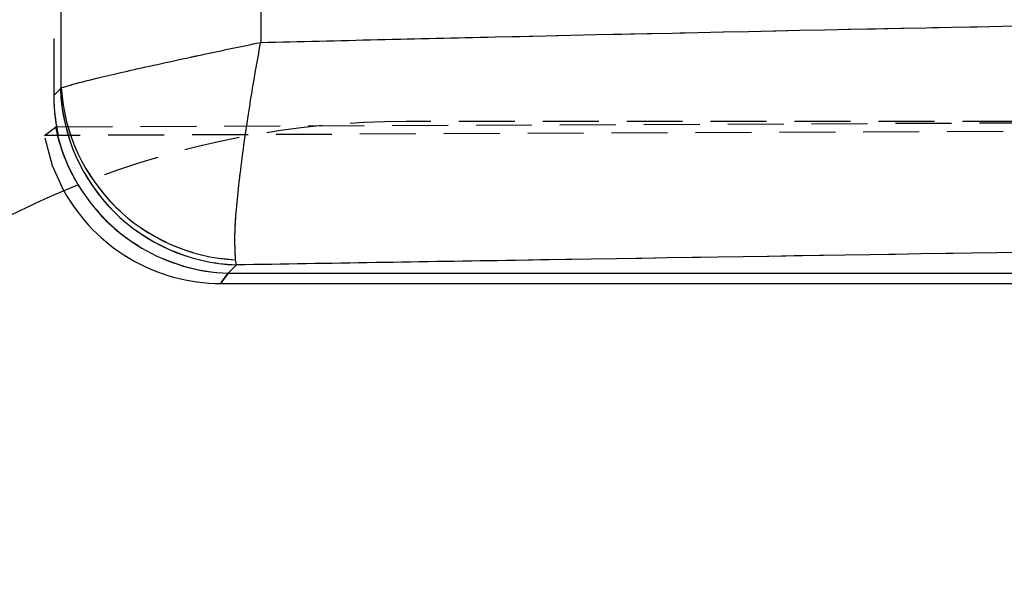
# Model space of a CAD drawing. Extents: x 82 to 397, y 14 to 279.
# Tile 16 of 38: x 241 to 263, y 239 to 252. Entities that reach past the tile are written whole.
import ezdxf

# ---------------------------------------------------------------- set-up
doc = ezdxf.new("R2010")
doc.units = 0
doc.linetypes.add('HIDDEN', pattern=[1.905, 1.27, -0.635])
doc.layers.get('0').update_dxf_attribs({"linetype": 'CONTINUOUS'})
doc.styles.add('SLDTEXTSTYLE0', font='TXT', dxfattribs={"width": 0.75})
doc.dimstyles.new('SLDDIMSTYLE1', dxfattribs={"dimtxt": 3.5, "dimasz": 3.302, "dimexe": 0, "dimexo": 0.0625, "dimgap": 0.875, "dimtad": 1, "dimdec": 0, "dimrnd": 1e-09, "dimzin": 12, "dimtxsty": 'SLDTEXTSTYLE0', "dimsah": 1, "dimcen": 0.09, "dimazin": 3, "dimtfac": 1, "dimtofl": 0, "dimtmove": 0, "dimatfit": 3, "dimtolj": 1, "dimtzin": 12})

# ---------------------------------------------------------------- blocks, each defined once
blk = doc.blocks.new('_D_1')
at = {"color": 179, "linetype": 'CONTINUOUS'}
for p, q in [((279.961, 267.698), (308.997, 267.698)), ((307.997, 267.698), (307.997, 205.945)), ((212.52, 205.945), (308.997, 205.945))]:
    blk.add_line(p, q, dxfattribs=at)
for points in [[(307.997, 267.698), (307.489, 264.396), (308.505, 264.396)], [(307.997, 205.945), (308.505, 209.247), (307.489, 209.247)]]:
    blk.add_solid(points, dxfattribs=at)
at = {"color": 179, "linetype": 'CONTINUOUS', "insert": (303.486, 229.333, 0.1), "char_height": 3.5, "attachment_point": 1, "rotation": 90, "style": 'SLDTEXTSTYLE0'}
blk.add_mtext('62', dxfattribs=at)
blk = doc.blocks.new('_D_2')
at = {"color": 179, "linetype": 'CONTINUOUS'}
for p, q in [((91.286, 226.351), (91.286, 275.39)), ((301.743, 256.275), (301.743, 275.39)), ((301.743, 274.39), (91.286, 274.39))]:
    blk.add_line(p, q, dxfattribs=at)
for points in [[(91.286, 274.39), (94.588, 273.882), (94.588, 274.898)], [(301.743, 274.39), (298.441, 274.898), (298.441, 273.882)]]:
    blk.add_solid(points, dxfattribs=at)
at = {"color": 179, "linetype": 'CONTINUOUS', "insert": (185.977, 278.902, 0.1), "char_height": 3.5, "attachment_point": 1, "style": 'SLDTEXTSTYLE0'}
blk.add_mtext('210', dxfattribs=at)

msp = doc.modelspace()

# ---------------------------------------------------------------- linework, layer by layer
at = {"color": 7, "linetype": 'HIDDEN'}
for p, q in [((241.3466, 261.3519), (241.3466, 250.5359)), ((241.3466, 250.5359), (241.497, 250.6864)), ((241.497, 250.6864), (241.5149, 250.7094)), ((241.3466, 250.5359), (241.37, 250.5594)), ((241.4086, 249.8254), (295.3724, 250.0438)), ((289.915, 249.9427), (249.3444, 249.9427)), ((295.2863, 249.8595), (241.1373, 249.6238)), ((241.1373, 249.6238), (241.3858, 249.8171)), ((245.4953, 246.688), (245.3055, 246.4983)), ((245.4953, 246.688), (245.4752, 246.8016)), ((245.3055, 246.4983), (270.2485, 246.4983))]:
    msp.add_line(p, q, dxfattribs=at)
at = {"color": 8, "linetype": 'CONTINUOUS'}
msp.add_line((241.37, 250.5594), (241.497, 250.6864), dxfattribs=at)
at = {"color": 7, "linetype": 'CONTINUOUS'}
for p, q in [((241.497, 250.6864), (241.5149, 250.7094)), ((245.4953, 246.688), (245.3055, 246.4983)), ((245.4953, 246.688), (245.4752, 246.8016)), ((245.3055, 246.4983), (270.2485, 246.4983)), ((245.1359, 246.267), (270.2485, 246.267))]:
    msp.add_line(p, q, dxfattribs=at)
at = {"color": 7, "linetype": 'HIDDEN', "flags": 128}
for points in [[(241.5771, 248.3728), (241.3205, 248.9391), (241.1372, 249.6243)], [(245.3055, 246.4983), (245.1548, 246.2927), (245.1359, 246.267)]]:
    msp.add_lwpolyline(points, dxfattribs=at)
at = {"color": 8, "linetype": 'CONTINUOUS', "flags": 128}
msp.add_lwpolyline([(245.1359, 246.267), (245.1548, 246.2927), (245.3055, 246.4983)], dxfattribs=at)
at = {"color": 7, "linetype": 'CONTINUOUS'}
for centre, radius, start, end in [((245.6399, 250.8309), 4.1454, 181.99803, 268.00193), ((245.6914, 250.9814), 4.1854, 183.72518, 267.03815), ((249.3443, 229.9427), 20, 111.85815, 121.55846), ((245.1359, 250.327), 4.06, 208.77086, 270.1471)]:
    msp.add_arc(centre, radius, start, end, dxfattribs=at)
at = {"color": 7, "linetype": 'HIDDEN'}
for centre, radius, start, end in [((245.6399, 250.8309), 4.1454, 181.99803, 268.00193), ((245.6914, 250.9814), 4.1854, 183.72518, 267.03815), ((249.3443, 229.9427), 20, 90, 111.85815), ((245.4308, 250.6402), 4.1279, 191.50163, 211.15121), ((245.4531, 250.6469), 4.1513, 194.2505, 267.96272)]:
    msp.add_arc(centre, radius, start, end, dxfattribs=at)
at = {"color": 8, "linetype": 'CONTINUOUS'}
msp.add_arc((245.4493, 250.6387), 4.143, 211.00129, 268.01125, dxfattribs=at)
at = {"color": 7, "linetype": 'CONTINUOUS'}
msp.add_ellipse((245.4661, 250.6571), major_axis=(2.9187, 2.9938), ratio=0.9710246, start_param=2.358201, end_param=2.5319393, dxfattribs=at)
at = {"color": 7, "linetype": 'HIDDEN'}
for centre, major_axis, ratio, start_param, end_param in [((245.4661, 250.6571), (2.9187, 2.9938), 0.9710246, 2.358201, 2.5818215), ((244.1052, 249.2962), (7.9197, 2.4343), 0.163833, 1.8674623, 1.8705203)]:
    msp.add_ellipse(centre, major_axis=major_axis, ratio=ratio, start_param=start_param, end_param=end_param, dxfattribs=at)
at = {"color": 7, "linetype": 'CONTINUOUS'}
for points, knots in [([(241.5149, 250.7094), (241.5126, 252.4612), (241.5081, 255.9589), (241.5045, 259.4567), (241.5028, 261.2026)], [0, 0, 0, 0, 0.500831, 1, 1, 1, 1]), ([(246.0963, 260.2929), (246.0885, 258.8609), (246.0731, 256.0098), (246.0544, 253.1588), (246.045, 251.7396)], [0, 0, 0, 0, 0.502233, 1, 1, 1, 1]), ([(246.045, 251.7396), (247.8167, 251.7816), (255.7335, 251.9694), (263.6535, 252.1239), (269.8011, 252.2438)], [0, 0, 0, 0, 0.22377998, 1, 1, 1, 1]), ([(241.5149, 250.7094), (241.6485, 250.7497), (241.9306, 250.8347), (242.9699, 251.0811), (244.0344, 251.3161), (245.0738, 251.5381), (245.6165, 251.6515), (246.0403, 251.7386), (246.045, 251.7396)], [0, 0, 0, 0, 0.2296879, 0.4850955, 0.7484205, 0.8047696, 0.9977948, 1, 1, 1, 1]), ([(245.4752, 246.8016), (245.4641, 246.9844), (245.4408, 247.3706), (245.5431, 248.5415), (245.697, 249.6752), (245.8682, 250.7542), (245.9647, 251.3079), (246.0441, 251.7348), (246.045, 251.7396)], [0, 0, 0, 0, 0.2296997, 0.4851067, 0.7484825, 0.8047735, 0.9977942, 1, 1, 1, 1]), ([(270.2485, 247.08), (264.1052, 246.9844), (255.853, 246.8559), (247.6035, 246.7222), (245.4953, 246.688)], [0, 0, 0, 0, 0.7444504, 1, 1, 1, 1])]:
    msp.add_open_spline(points, degree=3, knots=knots, dxfattribs=at)
at = {"color": 7, "linetype": 'HIDDEN'}
for points, knots in [([(241.5149, 250.7094), (241.5126, 252.4612), (241.5081, 255.9589), (241.5045, 259.4567), (241.5028, 261.2026)], [0, 0, 0, 0, 0.500831, 1, 1, 1, 1]), ([(246.0963, 260.2929), (246.0885, 258.8609), (246.0731, 256.0098), (246.0544, 253.1588), (246.045, 251.7396)], [0, 0, 0, 0, 0.502233, 1, 1, 1, 1]), ([(246.045, 251.7396), (247.8167, 251.7816), (255.7335, 251.9694), (263.6535, 252.1239), (269.8011, 252.2438)], [0, 0, 0, 0, 0.22377998, 1, 1, 1, 1]), ([(241.5149, 250.7094), (241.6485, 250.7497), (241.9306, 250.8347), (242.9699, 251.0811), (244.0344, 251.3161), (245.0738, 251.5381), (245.6165, 251.6515), (246.0403, 251.7386), (246.045, 251.7396)], [0, 0, 0, 0, 0.2296879, 0.4850955, 0.7484205, 0.8047696, 0.9977948, 1, 1, 1, 1]), ([(245.4752, 246.8016), (245.4641, 246.9844), (245.4408, 247.3706), (245.5431, 248.5415), (245.697, 249.6752), (245.8682, 250.7542), (245.9647, 251.3079), (246.0441, 251.7348), (246.045, 251.7396)], [0, 0, 0, 0, 0.2296997, 0.4851067, 0.7484825, 0.8047735, 0.9977942, 1, 1, 1, 1]), ([(270.2485, 247.08), (264.1052, 246.9844), (255.853, 246.8559), (247.6035, 246.7222), (245.4953, 246.688)], [0, 0, 0, 0, 0.7444504, 1, 1, 1, 1])]:
    msp.add_open_spline(points, degree=3, knots=knots, dxfattribs=at)

# ---------------------------------------------------------------- dimensions: what is measured, and where the dimension line sits
at = {"color": 179, "linetype": 'CONTINUOUS'}
dim = msp.add_linear_dim(base=(91.2856, 274.3902), p1=(301.7431, 255.2749), p2=(91.2856, 225.3515), dimstyle='SLDDIMSTYLE1', dxfattribs=at)
dim.commit()
dim.dimension.update_dxf_attribs({"geometry": '_D_2', "text_midpoint": (191.2785, 274.3902), "dimtype": 160})
dim = msp.add_linear_dim(base=(307.9973, 205.9453), p1=(278.9605, 267.6985), p2=(211.52, 205.9453), angle=90, dimstyle='SLDDIMSTYLE1', dxfattribs=at)
dim.commit()
dim.dimension.update_dxf_attribs({"geometry": '_D_1', "text_midpoint": (307.9973, 233.3413), "dimtype": 160})

doc.saveas('drawing.dxf')
